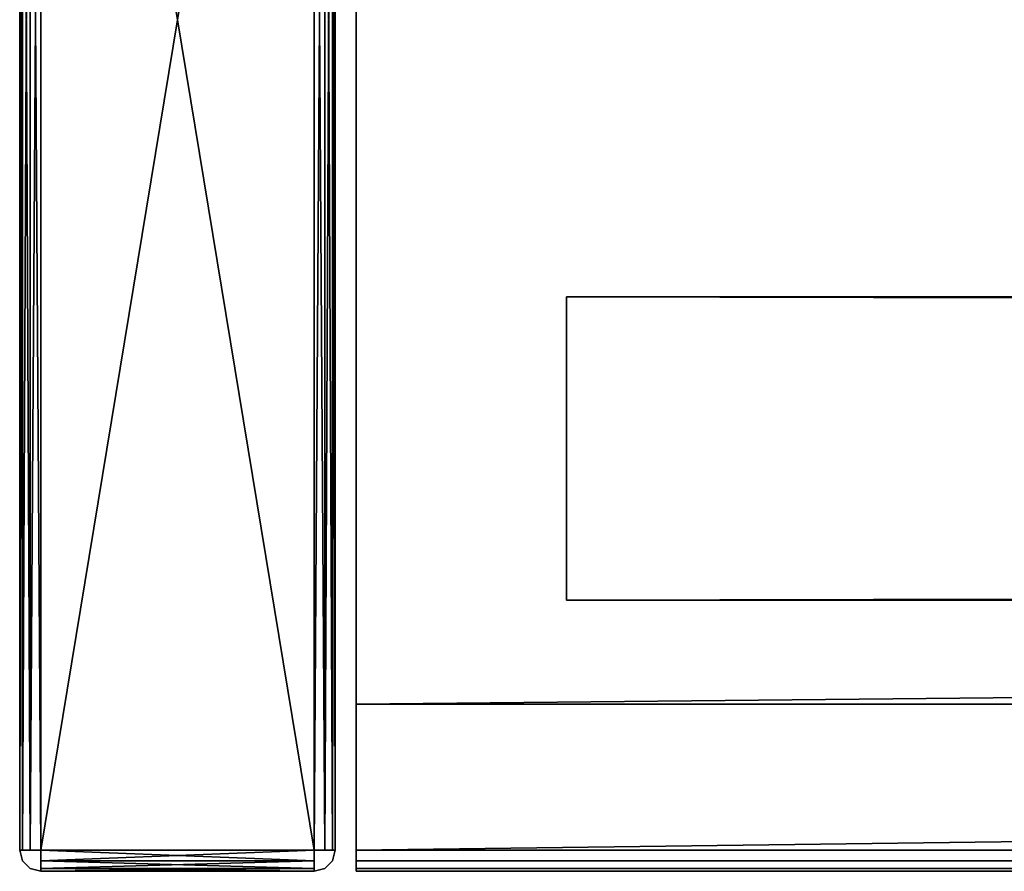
# Model space of a CAD drawing. Extents: x -219 to 381, y -9 to 31.
# Tile 1 of 256: x -218.63 to -213.95, y -8.75 to -4.7. Entities that reach past the tile are written whole.
import ezdxf

# ---------------------------------------------------------------- set-up
doc = ezdxf.new("R2010")
doc.units = 0
doc.header["$LTSCALE"] = 25.4
doc.layers.get('0').update_dxf_attribs({"color": 13, "linetype": 'CONTINUOUS'})

# ---------------------------------------------------------------- blocks, each defined once
blk = doc.blocks.new('IMPULSE-LED-S-8115_STL_1')
at = {"color": 250}
for p, q in [((-218.6338, -8.6456, 187.2773), (-218.6338, -0.7456, 187.2773)), ((-218.6338, -0.7456, 179.3573), (-218.6338, -8.6456, 179.3573)), ((-218.6338, -8.6456, 187.2773), (-218.6338, -0.7456, 187.2773)), ((-218.6338, -0.7456, 179.3573), (-218.6338, -8.6456, 179.3573)), ((-218.6204, -8.6456, 187.3273), (-218.6204, -0.7456, 187.3273)), ((-218.6204, -8.6456, 187.3273), (-218.6204, -0.7456, 187.3273)), ((-218.6204, -0.7456, 179.3073), (-218.6204, -8.6456, 179.3073)), ((-218.6204, -0.7456, 179.3073), (-218.6204, -8.6456, 179.3073)), ((-218.5838, -8.6456, 187.3639), (-218.5838, -0.7456, 187.3639)), ((-218.5838, -8.6456, 187.3639), (-218.5838, -0.7456, 187.3639)), ((-218.5838, -0.7456, 179.2707), (-218.5838, -8.6456, 179.2707)), ((-218.5838, -0.7456, 179.2707), (-218.5838, -8.6456, 179.2707)), ((-218.5338, -0.7456, 187.3773), (-218.5338, -8.6456, 187.3773)), ((-218.5338, -8.6456, 179.2573), (-218.5338, -0.7456, 179.2573)), ((-218.5338, -0.7456, 187.3773), (-218.5338, -8.6456, 187.3773)), ((-218.5338, -8.6456, 179.2573), (-218.5338, -0.7456, 179.2573)), ((-217.2338, -8.6456, 187.3773), (-217.2338, -0.7456, 187.3773)), ((-217.2338, -0.7456, 179.2573), (-217.2338, -8.6456, 179.2573)), ((-217.2338, -8.6456, 187.3773), (-217.2338, -0.7456, 187.3773)), ((-217.2338, -0.7456, 179.2573), (-217.2338, -8.6456, 179.2573)), ((-217.1838, -0.7456, 187.3639), (-217.1838, -8.6456, 187.3639)), ((-217.1838, -0.7456, 187.3639), (-217.1838, -8.6456, 187.3639)), ((-217.1838, -8.6456, 179.2707), (-217.1838, -0.7456, 179.2707)), ((-217.1838, -8.6456, 179.2707), (-217.1838, -0.7456, 179.2707)), ((-217.1472, -0.7456, 187.3273), (-217.1472, -8.6456, 187.3273)), ((-217.1472, -0.7456, 187.3273), (-217.1472, -8.6456, 187.3273)), ((-217.1472, -8.6456, 179.3073), (-217.1472, -0.7456, 179.3073)), ((-217.1472, -8.6456, 179.3073), (-217.1472, -0.7456, 179.3073)), ((-217.1338, -8.6456, 179.3573), (-217.1338, -0.7456, 179.3573)), ((-217.1338, -0.7456, 187.2773), (-217.1338, -8.6456, 187.2773)), ((-217.1338, -0.7456, 187.2773), (-217.1338, -8.6456, 187.2773)), ((-217.1338, -8.6456, 179.3573), (-217.1338, -0.7456, 179.3573)), ((-217.0338, -0.7456, 179.2573), (-217.0338, -8.6456, 179.2573)), ((-217.0338, -8.6456, 187.3773), (-217.0338, -0.7456, 187.3773)), ((-217.0338, -8.6456, 187.3773), (-217.0338, -0.7456, 187.3773)), ((-217.0338, -0.7456, 179.2573), (-217.0338, -8.6456, 179.2573)), ((-217.0338, -7.9501, 180.3381), (-217.0338, -2.0565, 180.3381)), ((-217.0338, -2.0565, 186.2964), (-217.0338, -7.9501, 186.2964)), ((-217.0338, -7.9501, 180.3381), (-217.0338, -2.0565, 180.3381)), ((-217.0338, -2.0565, 186.2964), (-217.0338, -7.9501, 186.2964)), ((-217.0338, -7.9501, 186.2964), (-217.0338, -7.9501, 180.3381)), ((-217.0338, -7.9501, 180.3381), (378.9662, -7.9501, 180.3381)), ((-217.0338, -7.9501, 186.2964), (378.9662, -7.9501, 186.2964)), ((-217.0338, -7.9501, 180.3381), (378.9662, -7.9501, 180.3381)), ((-217.0338, -7.9501, 186.2964), (-217.0338, -7.9501, 180.3381)), ((-217.0338, -7.9501, 186.2964), (378.9662, -7.9501, 186.2964)), ((-218.6338, -8.6456, 179.3573), (-218.6338, -8.6456, 187.2773)), ((-218.6338, -8.6456, 187.2773), (-218.6204, -8.6456, 187.3273)), ((-218.6204, -8.6456, 179.3073), (-218.6338, -8.6456, 179.3573)), ((-218.6338, -8.6456, 179.3573), (-218.6204, -8.6956, 179.3573)), ((-218.6338, -8.6456, 187.2773), (-218.6204, -8.6956, 187.2773)), ((-218.6338, -8.6456, 179.3573), (-218.6338, -8.6456, 187.2773)), ((-218.6204, -8.6456, 187.3273), (-218.5838, -8.6456, 187.3639)), ((-218.5838, -8.6456, 179.2707), (-218.6204, -8.6456, 179.3073)), ((-218.5838, -8.6456, 187.3639), (-218.5338, -8.6456, 187.3773)), ((-218.5338, -8.6456, 179.2573), (-218.5838, -8.6456, 179.2707)), ((-218.5338, -8.6456, 187.3773), (-217.2338, -8.6456, 187.3773)), ((-217.2338, -8.6456, 179.2573), (-218.5338, -8.6456, 179.2573)), ((-218.5338, -8.6456, 187.3773), (-217.2338, -8.6456, 187.3773)), ((-218.5338, -8.6956, 187.3639), (-218.5338, -8.6456, 187.3773)), ((-218.5338, -8.6456, 179.2573), (-218.5338, -8.6956, 179.2707)), ((-217.2338, -8.6456, 179.2573), (-218.5338, -8.6456, 179.2573)), ((-217.2338, -8.6956, 187.3639), (-217.2338, -8.6456, 187.3773)), ((-217.2338, -8.6456, 187.3773), (-217.1838, -8.6456, 187.3639)), ((-217.2338, -8.6456, 179.2573), (-217.2338, -8.6956, 179.2707)), ((-217.2338, -8.6456, 179.2573), (-217.1838, -8.6456, 179.2707)), ((-217.1838, -8.6456, 187.3639), (-217.1472, -8.6456, 187.3273)), ((-217.1838, -8.6456, 179.2707), (-217.1472, -8.6456, 179.3073)), ((-217.1472, -8.6456, 187.3273), (-217.1338, -8.6456, 187.2773)), ((-217.1472, -8.6956, 187.2773), (-217.1338, -8.6456, 187.2773)), ((-217.1472, -8.6956, 179.3573), (-217.1338, -8.6456, 179.3573)), ((-217.1472, -8.6456, 179.3073), (-217.1338, -8.6456, 179.3573)), ((-217.1338, -8.6456, 187.2773), (-217.1338, -8.6456, 179.3573)), ((-217.1338, -8.6456, 187.2773), (-217.1338, -8.6456, 179.3573)), ((-217.0338, -8.6456, 179.2573), (-217.0338, -8.6956, 179.2707)), ((-217.0338, -8.6956, 187.3639), (-217.0338, -8.6456, 187.3773)), ((-217.0338, -8.6456, 187.3773), (-14.0338, -8.6456, 187.3773)), ((378.9662, -8.6456, 179.2573), (-217.0338, -8.6456, 179.2573)), ((-217.0338, -8.6956, 187.3639), (-217.0338, -8.6456, 187.3773)), ((-217.0338, -8.6456, 187.3773), (-14.0338, -8.6456, 187.3773)), ((-217.0338, -8.6456, 179.2573), (-217.0338, -8.6956, 179.2707)), ((378.9662, -8.6456, 179.2573), (-217.0338, -8.6456, 179.2573)), ((-218.6204, -8.6956, 179.3573), (-218.6204, -8.6956, 187.2773)), ((-218.6204, -8.6956, 179.3573), (-218.5838, -8.7322, 179.3573)), ((-218.6204, -8.6956, 187.2773), (-218.5838, -8.7322, 187.2773)), ((-218.6204, -8.6956, 179.3573), (-218.6204, -8.6956, 187.2773)), ((-217.2338, -8.6956, 187.3639), (-218.5338, -8.6956, 187.3639)), ((-218.5338, -8.7322, 187.3273), (-218.5338, -8.6956, 187.3639)), ((-217.2338, -8.6956, 187.3639), (-218.5338, -8.6956, 187.3639)), ((-217.2338, -8.6956, 179.2707), (-218.5338, -8.6956, 179.2707)), ((-218.5338, -8.6956, 179.2707), (-218.5338, -8.7322, 179.3073)), ((-217.2338, -8.6956, 179.2707), (-218.5338, -8.6956, 179.2707)), ((-217.2338, -8.7322, 187.3273), (-217.2338, -8.6956, 187.3639)), ((-217.2338, -8.6956, 179.2707), (-217.2338, -8.7322, 179.3073)), ((-217.1838, -8.7322, 187.2773), (-217.1472, -8.6956, 187.2773)), ((-217.1838, -8.7322, 179.3573), (-217.1472, -8.6956, 179.3573)), ((-217.1472, -8.6956, 187.2773), (-217.1472, -8.6956, 179.3573)), ((-217.1472, -8.6956, 187.2773), (-217.1472, -8.6956, 179.3573)), ((-217.0338, -8.7456, 179.3573), (-217.0338, -8.6956, 179.2707)), ((-217.0338, -8.7322, 187.3273), (-217.0338, -8.6956, 187.3639)), ((-217.0338, -8.6956, 187.3639), (-14.0338, -8.6956, 187.3639)), ((-217.0338, -8.7322, 187.3273), (-217.0338, -8.6956, 187.3639)), ((-217.0338, -8.6956, 187.3639), (-14.0338, -8.6956, 187.3639)), ((-217.0338, -8.6956, 179.2707), (-217.0338, -8.7322, 179.3073)), ((-217.0338, -8.6956, 179.2707), (378.9662, -8.6956, 179.2707)), ((-217.0338, -8.6956, 179.2707), (378.9662, -8.6956, 179.2707)), ((-218.5838, -8.7322, 179.3573), (-218.5838, -8.7322, 187.2773)), ((-218.5838, -8.7322, 179.3573), (-218.5338, -8.7456, 179.3573)), ((-218.5838, -8.7322, 187.2773), (-218.5338, -8.7456, 187.2773)), ((-218.5838, -8.7322, 179.3573), (-218.5838, -8.7322, 187.2773)), ((-217.2338, -8.7322, 187.3273), (-218.5338, -8.7322, 187.3273)), ((-218.5338, -8.7456, 187.2773), (-218.5338, -8.7322, 187.3273)), ((-217.2338, -8.7322, 187.3273), (-218.5338, -8.7322, 187.3273)), ((-217.2338, -8.7322, 179.3073), (-218.5338, -8.7322, 179.3073)), ((-218.5338, -8.7322, 179.3073), (-218.5338, -8.7456, 179.3573)), ((-217.2338, -8.7322, 179.3073), (-218.5338, -8.7322, 179.3073)), ((-217.2338, -8.7456, 187.2773), (-218.5338, -8.7456, 187.2773)), ((-218.5338, -8.7456, 187.2773), (-218.5338, -8.7456, 179.3573)), ((-218.5338, -8.7456, 179.3573), (-217.2338, -8.7456, 179.3573)), ((-218.5338, -8.7456, 187.2773), (-218.5338, -8.7456, 179.3573)), ((-217.2338, -8.7456, 187.2773), (-218.5338, -8.7456, 187.2773)), ((-218.5338, -8.7456, 179.3573), (-217.2338, -8.7456, 179.3573)), ((-217.2338, -8.7456, 187.2773), (-217.2338, -8.7322, 187.3273)), ((-217.2338, -8.7322, 179.3073), (-217.2338, -8.7456, 179.3573)), ((-217.2338, -8.7456, 187.2773), (-217.1838, -8.7322, 187.2773)), ((-217.2338, -8.7456, 179.3573), (-217.1838, -8.7322, 179.3573)), ((-217.2338, -8.7456, 179.3573), (-217.2338, -8.7456, 187.2773)), ((-217.2338, -8.7456, 179.3573), (-217.2338, -8.7456, 187.2773)), ((-217.1838, -8.7322, 187.2773), (-217.1838, -8.7322, 179.3573)), ((-217.1838, -8.7322, 187.2773), (-217.1838, -8.7322, 179.3573)), ((-217.0338, -8.7456, 187.2773), (-217.0338, -8.7322, 187.3273)), ((-217.0338, -8.7322, 187.3273), (-14.0338, -8.7322, 187.3273)), ((-217.0338, -8.7456, 187.2773), (-217.0338, -8.7322, 187.3273)), ((-217.0338, -8.7322, 187.3273), (-14.0338, -8.7322, 187.3273)), ((-217.0338, -8.7322, 179.3073), (-217.0338, -8.7456, 179.3573)), ((-217.0338, -8.7322, 179.3073), (378.9662, -8.7322, 179.3073)), ((-217.0338, -8.7322, 179.3073), (378.9662, -8.7322, 179.3073)), ((-217.0338, -8.7456, 179.3573), (-217.0338, -8.7456, 187.2773)), ((-14.0338, -8.7456, 187.2773), (-217.0338, -8.7456, 187.2773)), ((-217.0338, -8.7456, 179.3573), (-217.0338, -8.7456, 187.2773)), ((-217.0338, -8.7456, 179.3573), (378.9662, -8.7456, 179.3573)), ((-14.0338, -8.7456, 187.2773), (-217.0338, -8.7456, 187.2773)), ((-217.0338, -8.7456, 179.3573), (378.9662, -8.7456, 179.3573))]:
    blk.add_line(p, q, dxfattribs=at)
at = {"color": 7}
for p, q in [((376.9662, -6.0129, 185.6611), (-216.0338, -6.0129, 185.6611)), ((-216.0338, -6.0129, 185.6611), (-216.0338, -7.456, 185.6611)), ((-216.0338, -6.0129, 180.9734), (376.9662, -6.0129, 180.9734)), ((-216.0338, -7.456, 180.9734), (-216.0338, -6.0129, 180.9734)), ((376.9662, -6.0129, 185.6611), (-216.0338, -6.0129, 185.6611)), ((-216.0338, -6.0129, 180.9734), (376.9662, -6.0129, 180.9734)), ((-216.0338, -6.0129, 180.9734), (-216.0338, -6.0129, 185.6611)), ((-216.0338, -7.456, 180.9734), (-216.0338, -6.0129, 180.9734)), ((-216.0338, -6.0129, 185.6611), (-216.0338, -7.456, 185.6611)), ((-216.0338, -6.0129, 180.9734), (-216.0338, -6.0129, 185.6611)), ((-216.0338, -7.456, 185.6611), (376.9662, -7.456, 185.6611)), ((-216.0338, -7.456, 180.9734), (376.9662, -7.456, 180.9734)), ((-216.0338, -7.456, 185.6611), (376.9662, -7.456, 185.6611)), ((-216.0338, -7.456, 185.6611), (-216.0338, -7.456, 180.9734)), ((-216.0338, -7.456, 180.9734), (376.9662, -7.456, 180.9734)), ((-216.0338, -7.456, 185.6611), (-216.0338, -7.456, 180.9734))]:
    blk.add_line(p, q, dxfattribs=at)
at = {"color": 250}
mesh = blk.add_polyface(dxfattribs=at)
corners = [(-217.0338, -8.7322, 187.3273), (-217.0338, -8.7456, 179.3573), (-217.0338, -8.7456, 187.2773), (-217.0338, -8.6956, 179.2707), (-217.0338, -8.6956, 187.3639), (-217.0338, -8.6456, 187.3773), (-217.0338, -8.6456, 179.2573), (-217.0338, -7.9501, 186.2964), (-217.0338, -0.7456, 187.3773), (-217.0338, -2.0565, 186.2964), (-217.0338, -2.0541, 185.6129), (-217.0338, -0.7723, 185.6129), (-217.0338, -0.6456, 185.6773), (-217.0338, -0.6956, 187.3639), (-217.0338, -0.6456, 187.2773), (-217.0338, -7.9501, 180.3381), (-217.0338, -0.7456, 179.2573), (-217.0338, -2.0565, 180.3381), (-217.0338, -2.0541, 180.9656), (-217.0338, -0.7723, 180.9656), (-217.0338, -0.6456, 180.9573), (-217.0338, -0.6956, 179.2707), (-217.0338, -0.659, 179.3073), (-217.0338, -0.6456, 179.3573)]
mesh.append_faces([[corners[k] for k in face] for face in [(0, 1, 2), (12, 13, 14), (22, 20, 23)]], dxfattribs={"vtx0": -1, "color": 250})
mesh.append_faces([[corners[k] for k in face] for face in [(1, 0, 3), (3, 5, 6), (7, 8, 9), (9, 8, 10), (10, 8, 11), (11, 8, 12), (6, 15, 16), (15, 6, 7), (16, 20, 21), (21, 20, 22)]], dxfattribs={"vtx0": -1, "vtx1": -1, "color": 250})
mesh.append_faces([[corners[k] for k in face] for face in [(6, 5, 7)]], dxfattribs={"vtx0": -1, "vtx1": -1, "vtx2": -1, "color": 250})
mesh.append_faces([[corners[k] for k in face] for face in [(3, 0, 4), (3, 4, 5), (7, 5, 8), (12, 8, 13), (16, 15, 17), (16, 17, 18), (16, 18, 19), (16, 19, 20)]], dxfattribs={"vtx0": -1, "vtx2": -1, "color": 250})
mesh = blk.add_polyface(dxfattribs=at)
corners = [(-218.6338, -0.7456, 187.2773), (-218.6338, -8.6456, 179.3573), (-218.6338, -8.6456, 187.2773), (-218.6338, -0.7456, 179.3573)]
mesh.append_faces([[corners[k] for k in face] for face in [(0, 1, 2), (1, 0, 3)]], dxfattribs={"vtx0": -1, "color": 250})
mesh = blk.add_polyface(dxfattribs=at)
corners = [(-218.6204, -0.7456, 187.3273), (-218.6338, -8.6456, 187.2773), (-218.6204, -8.6456, 187.3273), (-218.6338, -0.7456, 187.2773)]
mesh.append_faces([[corners[k] for k in face] for face in [(0, 1, 2), (1, 0, 3)]], dxfattribs={"vtx0": -1, "color": 250})
mesh = blk.add_polyface(dxfattribs=at)
corners = [(-218.6338, -0.7456, 179.3573), (-218.6204, -8.6456, 179.3073), (-218.6338, -8.6456, 179.3573), (-218.6204, -0.7456, 179.3073)]
mesh.append_faces([[corners[k] for k in face] for face in [(0, 1, 2), (1, 0, 3)]], dxfattribs={"vtx0": -1, "color": 250})
mesh = blk.add_polyface(dxfattribs=at)
corners = [(-218.5838, -0.7456, 187.3639), (-218.6204, -8.6456, 187.3273), (-218.5838, -8.6456, 187.3639), (-218.6204, -0.7456, 187.3273)]
mesh.append_faces([[corners[k] for k in face] for face in [(0, 1, 2), (1, 0, 3)]], dxfattribs={"vtx0": -1, "color": 250})
mesh = blk.add_polyface(dxfattribs=at)
corners = [(-218.6204, -0.7456, 179.3073), (-218.5838, -8.6456, 179.2707), (-218.6204, -8.6456, 179.3073), (-218.5838, -0.7456, 179.2707)]
mesh.append_faces([[corners[k] for k in face] for face in [(0, 1, 2), (1, 0, 3)]], dxfattribs={"vtx0": -1, "color": 250})
mesh = blk.add_polyface(dxfattribs=at)
corners = [(-218.5338, -8.6456, 187.3773), (-218.5838, -0.7456, 187.3639), (-218.5838, -8.6456, 187.3639), (-218.5338, -0.7456, 187.3773)]
mesh.append_faces([[corners[k] for k in face] for face in [(0, 1, 2), (1, 0, 3)]], dxfattribs={"vtx0": -1, "color": 250})
mesh = blk.add_polyface(dxfattribs=at)
corners = [(-218.5338, -0.7456, 179.2573), (-218.5838, -8.6456, 179.2707), (-218.5838, -0.7456, 179.2707), (-218.5338, -8.6456, 179.2573)]
mesh.append_faces([[corners[k] for k in face] for face in [(0, 1, 2), (1, 0, 3)]], dxfattribs={"vtx0": -1, "color": 250})
mesh = blk.add_polyface(dxfattribs=at)
corners = [(-217.2338, -8.6456, 187.3773), (-218.5338, -0.7456, 187.3773), (-218.5338, -8.6456, 187.3773), (-217.2338, -0.7456, 187.3773)]
mesh.append_faces([[corners[k] for k in face] for face in [(0, 1, 2), (1, 0, 3)]], dxfattribs={"vtx0": -1, "color": 250})
mesh = blk.add_polyface(dxfattribs=at)
corners = [(-217.2338, -0.7456, 179.2573), (-218.5338, -8.6456, 179.2573), (-218.5338, -0.7456, 179.2573), (-217.2338, -8.6456, 179.2573)]
mesh.append_faces([[corners[k] for k in face] for face in [(0, 1, 2), (1, 0, 3)]], dxfattribs={"vtx0": -1, "color": 250})
mesh = blk.add_polyface(dxfattribs=at)
corners = [(-217.1838, -8.6456, 187.3639), (-217.2338, -0.7456, 187.3773), (-217.2338, -8.6456, 187.3773), (-217.1838, -0.7456, 187.3639)]
mesh.append_faces([[corners[k] for k in face] for face in [(0, 1, 2), (1, 0, 3)]], dxfattribs={"vtx0": -1, "color": 250})
mesh = blk.add_polyface(dxfattribs=at)
corners = [(-217.1838, -0.7456, 179.2707), (-217.2338, -8.6456, 179.2573), (-217.2338, -0.7456, 179.2573), (-217.1838, -8.6456, 179.2707)]
mesh.append_faces([[corners[k] for k in face] for face in [(0, 1, 2), (1, 0, 3)]], dxfattribs={"vtx0": -1, "color": 250})
mesh = blk.add_polyface(dxfattribs=at)
corners = [(-217.1472, -8.6456, 187.3273), (-217.1838, -0.7456, 187.3639), (-217.1838, -8.6456, 187.3639), (-217.1472, -0.7456, 187.3273)]
mesh.append_faces([[corners[k] for k in face] for face in [(0, 1, 2), (1, 0, 3)]], dxfattribs={"vtx0": -1, "color": 250})
mesh = blk.add_polyface(dxfattribs=at)
corners = [(-217.1472, -0.7456, 179.3073), (-217.1838, -8.6456, 179.2707), (-217.1838, -0.7456, 179.2707), (-217.1472, -8.6456, 179.3073)]
mesh.append_faces([[corners[k] for k in face] for face in [(0, 1, 2), (1, 0, 3)]], dxfattribs={"vtx0": -1, "color": 250})
mesh = blk.add_polyface(dxfattribs=at)
corners = [(-217.1338, -0.7456, 187.2773), (-217.1472, -8.6456, 187.3273), (-217.1338, -8.6456, 187.2773), (-217.1472, -0.7456, 187.3273)]
mesh.append_faces([[corners[k] for k in face] for face in [(0, 1, 2), (1, 0, 3)]], dxfattribs={"vtx0": -1, "color": 250})
mesh = blk.add_polyface(dxfattribs=at)
corners = [(-217.1472, -0.7456, 179.3073), (-217.1338, -8.6456, 179.3573), (-217.1472, -8.6456, 179.3073), (-217.1338, -0.7456, 179.3573)]
mesh.append_faces([[corners[k] for k in face] for face in [(0, 1, 2), (1, 0, 3)]], dxfattribs={"vtx0": -1, "color": 250})
mesh = blk.add_polyface(dxfattribs=at)
corners = [(-217.1338, -0.7456, 179.3573), (-217.1338, -8.6456, 187.2773), (-217.1338, -8.6456, 179.3573), (-217.1338, -2.0541, 180.9656), (-217.1338, -0.7723, 180.9656), (-217.1338, -0.7723, 185.6129), (-217.1338, -2.0541, 185.6129), (-217.1338, -0.7456, 187.2773)]
mesh.append_faces([[corners[k] for k in face] for face in [(0, 1, 2)]], dxfattribs={"vtx0": -1, "color": 250})
mesh.append_faces([[corners[k] for k in face] for face in [(3, 0, 4), (4, 0, 5), (1, 6, 7), (6, 1, 3), (7, 5, 0)]], dxfattribs={"vtx0": -1, "vtx1": -1, "color": 250})
mesh.append_faces([[corners[k] for k in face] for face in [(1, 0, 3)]], dxfattribs={"vtx0": -1, "vtx1": -1, "vtx2": -1, "color": 250})
mesh.append_faces([[corners[k] for k in face] for face in [(7, 6, 5)]], dxfattribs={"vtx0": -1, "vtx2": -1, "color": 250})
mesh = blk.add_polyface(dxfattribs=at)
corners = [(-14.0338, -8.6456, 187.3773), (-217.0338, -0.7456, 187.3773), (-217.0338, -8.6456, 187.3773), (-14.0338, -0.7456, 187.3773)]
mesh.append_faces([[corners[k] for k in face] for face in [(0, 1, 2), (1, 0, 3)]], dxfattribs={"vtx0": -1, "color": 250})
mesh = blk.add_polyface(dxfattribs=at)
corners = [(378.9662, -0.7456, 179.2573), (-217.0338, -8.6456, 179.2573), (-217.0338, -0.7456, 179.2573), (378.9662, -8.6456, 179.2573)]
mesh.append_faces([[corners[k] for k in face] for face in [(0, 1, 2), (1, 0, 3)]], dxfattribs={"vtx0": -1, "color": 250})
mesh = blk.add_polyface(dxfattribs=at)
corners = [(378.9662, -7.9501, 180.3381), (-217.0338, -2.0565, 180.3381), (-217.0338, -7.9501, 180.3381), (378.9662, -2.0565, 180.3381)]
mesh.append_faces([[corners[k] for k in face] for face in [(0, 1, 2), (1, 0, 3)]], dxfattribs={"vtx0": -1, "color": 250})
mesh = blk.add_polyface(dxfattribs=at)
corners = [(378.9662, -2.0565, 186.2964), (-217.0338, -7.9501, 186.2964), (-217.0338, -2.0565, 186.2964), (378.9662, -7.9501, 186.2964)]
mesh.append_faces([[corners[k] for k in face] for face in [(0, 1, 2), (1, 0, 3)]], dxfattribs={"vtx0": -1, "color": 250})
at = {"color": 7}
mesh = blk.add_polyface(dxfattribs=at)
corners = [(376.9662, -7.456, 185.6611), (-216.0338, -6.0129, 185.6611), (-216.0338, -7.456, 185.6611), (376.9662, -6.0129, 185.6611)]
mesh.append_faces([[corners[k] for k in face] for face in [(0, 1, 2), (1, 0, 3)]], dxfattribs={"vtx0": -1, "color": 7})
mesh = blk.add_polyface(dxfattribs=at)
corners = [(376.9662, -6.0129, 180.9734), (-216.0338, -7.456, 180.9734), (-216.0338, -6.0129, 180.9734), (376.9662, -7.456, 180.9734)]
mesh.append_faces([[corners[k] for k in face] for face in [(0, 1, 2), (1, 0, 3)]], dxfattribs={"vtx0": -1, "color": 7})
mesh = blk.add_polyface(dxfattribs=at)
corners = [(-216.0338, -6.0129, 185.6611), (376.9662, -6.0129, 180.9734), (-216.0338, -6.0129, 180.9734), (376.9662, -6.0129, 185.6611)]
mesh.append_faces([[corners[k] for k in face] for face in [(0, 1, 2), (1, 0, 3)]], dxfattribs={"vtx0": -1, "color": 7})
mesh = blk.add_polyface(dxfattribs=at)
corners = [(-216.0338, -6.0129, 185.6611), (-216.0338, -7.456, 180.9734), (-216.0338, -7.456, 185.6611), (-216.0338, -6.0129, 180.9734)]
mesh.append_faces([[corners[k] for k in face] for face in [(0, 1, 2), (1, 0, 3)]], dxfattribs={"vtx0": -1, "color": 7})
mesh = blk.add_polyface(dxfattribs=at)
corners = [(376.9662, -7.456, 185.6611), (-216.0338, -7.456, 180.9734), (376.9662, -7.456, 180.9734), (-216.0338, -7.456, 185.6611)]
mesh.append_faces([[corners[k] for k in face] for face in [(0, 1, 2), (1, 0, 3)]], dxfattribs={"vtx0": -1, "color": 7})
at = {"color": 250}
mesh = blk.add_polyface(dxfattribs=at)
corners = [(-217.0338, -7.9501, 186.2964), (378.9662, -7.9501, 180.3381), (-217.0338, -7.9501, 180.3381), (378.9662, -7.9501, 186.2964)]
mesh.append_faces([[corners[k] for k in face] for face in [(0, 1, 2), (1, 0, 3)]], dxfattribs={"vtx0": -1, "color": 250})
mesh = blk.add_polyface(dxfattribs=at)
corners = [(-218.6338, -8.6456, 187.2773), (-218.6204, -8.6956, 179.3573), (-218.6204, -8.6956, 187.2773), (-218.6338, -8.6456, 179.3573)]
mesh.append_faces([[corners[k] for k in face] for face in [(0, 1, 2), (1, 0, 3)]], dxfattribs={"vtx0": -1, "color": 250})
mesh = blk.add_polyface(dxfattribs=at)
corners = [(-217.2338, -8.6956, 187.3639), (-218.5338, -8.6456, 187.3773), (-218.5338, -8.6956, 187.3639), (-217.2338, -8.6456, 187.3773)]
mesh.append_faces([[corners[k] for k in face] for face in [(0, 1, 2), (1, 0, 3)]], dxfattribs={"vtx0": -1, "color": 250})
mesh = blk.add_polyface(dxfattribs=at)
corners = [(-217.2338, -8.6456, 179.2573), (-218.5338, -8.6956, 179.2707), (-218.5338, -8.6456, 179.2573), (-217.2338, -8.6956, 179.2707)]
mesh.append_faces([[corners[k] for k in face] for face in [(0, 1, 2), (1, 0, 3)]], dxfattribs={"vtx0": -1, "color": 250})
mesh = blk.add_polyface(dxfattribs=at)
corners = [(-217.1338, -8.6456, 179.3573), (-217.1472, -8.6956, 187.2773), (-217.1472, -8.6956, 179.3573), (-217.1338, -8.6456, 187.2773)]
mesh.append_faces([[corners[k] for k in face] for face in [(0, 1, 2), (1, 0, 3)]], dxfattribs={"vtx0": -1, "color": 250})
mesh = blk.add_polyface(dxfattribs=at)
corners = [(-14.0338, -8.6956, 187.3639), (-217.0338, -8.6456, 187.3773), (-217.0338, -8.6956, 187.3639), (-14.0338, -8.6456, 187.3773)]
mesh.append_faces([[corners[k] for k in face] for face in [(0, 1, 2), (1, 0, 3)]], dxfattribs={"vtx0": -1, "color": 250})
mesh = blk.add_polyface(dxfattribs=at)
corners = [(378.9662, -8.6456, 179.2573), (-217.0338, -8.6956, 179.2707), (-217.0338, -8.6456, 179.2573), (378.9662, -8.6956, 179.2707)]
mesh.append_faces([[corners[k] for k in face] for face in [(0, 1, 2), (1, 0, 3)]], dxfattribs={"vtx0": -1, "color": 250})
mesh = blk.add_polyface(dxfattribs=at)
corners = [(-218.6204, -8.6956, 187.2773), (-218.5838, -8.7322, 179.3573), (-218.5838, -8.7322, 187.2773), (-218.6204, -8.6956, 179.3573)]
mesh.append_faces([[corners[k] for k in face] for face in [(0, 1, 2), (1, 0, 3)]], dxfattribs={"vtx0": -1, "color": 250})
mesh = blk.add_polyface(dxfattribs=at)
corners = [(-217.2338, -8.6956, 187.3639), (-218.5338, -8.7322, 187.3273), (-217.2338, -8.7322, 187.3273), (-218.5338, -8.6956, 187.3639)]
mesh.append_faces([[corners[k] for k in face] for face in [(0, 1, 2), (1, 0, 3)]], dxfattribs={"vtx0": -1, "color": 250})
mesh = blk.add_polyface(dxfattribs=at)
corners = [(-217.2338, -8.7322, 179.3073), (-218.5338, -8.6956, 179.2707), (-217.2338, -8.6956, 179.2707), (-218.5338, -8.7322, 179.3073)]
mesh.append_faces([[corners[k] for k in face] for face in [(0, 1, 2), (1, 0, 3)]], dxfattribs={"vtx0": -1, "color": 250})
mesh = blk.add_polyface(dxfattribs=at)
corners = [(-217.1472, -8.6956, 187.2773), (-217.1838, -8.7322, 179.3573), (-217.1472, -8.6956, 179.3573), (-217.1838, -8.7322, 187.2773)]
mesh.append_faces([[corners[k] for k in face] for face in [(0, 1, 2), (1, 0, 3)]], dxfattribs={"vtx0": -1, "color": 250})
mesh = blk.add_polyface(dxfattribs=at)
corners = [(-14.0338, -8.6956, 187.3639), (-217.0338, -8.7322, 187.3273), (-14.0338, -8.7322, 187.3273), (-217.0338, -8.6956, 187.3639)]
mesh.append_faces([[corners[k] for k in face] for face in [(0, 1, 2), (1, 0, 3)]], dxfattribs={"vtx0": -1, "color": 250})
mesh = blk.add_polyface(dxfattribs=at)
corners = [(378.9662, -8.7322, 179.3073), (-217.0338, -8.6956, 179.2707), (378.9662, -8.6956, 179.2707), (-217.0338, -8.7322, 179.3073)]
mesh.append_faces([[corners[k] for k in face] for face in [(0, 1, 2), (1, 0, 3)]], dxfattribs={"vtx0": -1, "color": 250})
mesh = blk.add_polyface(dxfattribs=at)
corners = [(-218.5338, -8.7456, 187.2773), (-218.5838, -8.7322, 179.3573), (-218.5338, -8.7456, 179.3573), (-218.5838, -8.7322, 187.2773)]
mesh.append_faces([[corners[k] for k in face] for face in [(0, 1, 2), (1, 0, 3)]], dxfattribs={"vtx0": -1, "color": 250})
mesh = blk.add_polyface(dxfattribs=at)
corners = [(-217.2338, -8.7322, 187.3273), (-218.5338, -8.7456, 187.2773), (-217.2338, -8.7456, 187.2773), (-218.5338, -8.7322, 187.3273)]
mesh.append_faces([[corners[k] for k in face] for face in [(0, 1, 2), (1, 0, 3)]], dxfattribs={"vtx0": -1, "color": 250})
mesh = blk.add_polyface(dxfattribs=at)
corners = [(-217.2338, -8.7456, 179.3573), (-218.5338, -8.7322, 179.3073), (-217.2338, -8.7322, 179.3073), (-218.5338, -8.7456, 179.3573)]
mesh.append_faces([[corners[k] for k in face] for face in [(0, 1, 2), (1, 0, 3)]], dxfattribs={"vtx0": -1, "color": 250})
mesh = blk.add_polyface(dxfattribs=at)
corners = [(-217.2338, -8.7456, 187.2773), (-218.5338, -8.7456, 179.3573), (-217.2338, -8.7456, 179.3573), (-218.5338, -8.7456, 187.2773)]
mesh.append_faces([[corners[k] for k in face] for face in [(0, 1, 2), (1, 0, 3)]], dxfattribs={"vtx0": -1, "color": 250})
mesh = blk.add_polyface(dxfattribs=at)
corners = [(-217.1838, -8.7322, 187.2773), (-217.2338, -8.7456, 179.3573), (-217.1838, -8.7322, 179.3573), (-217.2338, -8.7456, 187.2773)]
mesh.append_faces([[corners[k] for k in face] for face in [(0, 1, 2), (1, 0, 3)]], dxfattribs={"vtx0": -1, "color": 250})
mesh = blk.add_polyface(dxfattribs=at)
corners = [(-14.0338, -8.7322, 187.3273), (-217.0338, -8.7456, 187.2773), (-14.0338, -8.7456, 187.2773), (-217.0338, -8.7322, 187.3273)]
mesh.append_faces([[corners[k] for k in face] for face in [(0, 1, 2), (1, 0, 3)]], dxfattribs={"vtx0": -1, "color": 250})
mesh = blk.add_polyface(dxfattribs=at)
corners = [(378.9662, -8.7456, 179.3573), (-217.0338, -8.7322, 179.3073), (378.9662, -8.7322, 179.3073), (-217.0338, -8.7456, 179.3573)]
mesh.append_faces([[corners[k] for k in face] for face in [(0, 1, 2), (1, 0, 3)]], dxfattribs={"vtx0": -1, "color": 250})
mesh = blk.add_polyface(dxfattribs=at)
corners = [(15.9662, -8.7456, 187.3773), (-14.0338, -8.7456, 187.2773), (15.9662, -8.7456, 187.2773), (-14.0338, -8.7456, 187.3773), (378.9662, -8.7456, 187.2773), (-217.0338, -8.7456, 179.3573), (378.9662, -8.7456, 179.3573), (-217.0338, -8.7456, 187.2773)]
mesh.append_faces([[corners[k] for k in face] for face in [(1, 0, 3), (4, 5, 6)]], dxfattribs={"vtx0": -1, "color": 250})
mesh.append_faces([[corners[k] for k in face] for face in [(0, 1, 2), (5, 4, 7), (7, 2, 1)]], dxfattribs={"vtx0": -1, "vtx1": -1, "color": 250})
mesh.append_faces([[corners[k] for k in face] for face in [(7, 4, 2)]], dxfattribs={"vtx0": -1, "vtx2": -1, "color": 250})

msp = doc.modelspace()

# ---------------------------------------------------------------- block references
at = {"color": 0}
msp.add_blockref('IMPULSE-LED-S-8115_STL_1', (0, 0), dxfattribs=at)

doc.saveas('drawing.dxf')
